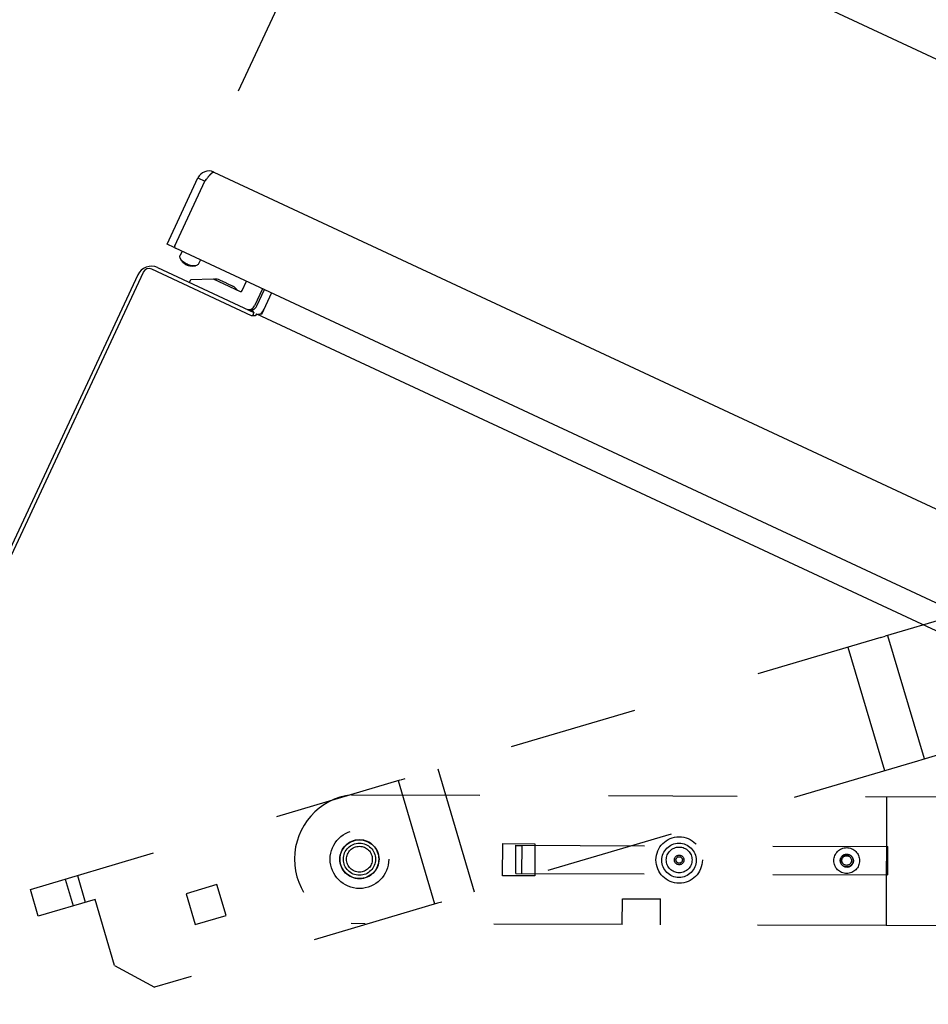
# Model space of a CAD drawing. Header units: inches. Extents: x 0 to 227, y 0 to 147.
# Tile 32 of 247: x 9.46 to 18.28, y 85.61 to 95.15. Entities that reach past the tile are written whole.
import ezdxf

# ---------------------------------------------------------------- set-up
doc = ezdxf.new("R2010")
doc.units = ezdxf.units.IN
doc.header["$LTSCALE"] = 12.466667
doc.header["$MEASUREMENT"] = 0
doc.linetypes.add('HIDDEN', pattern=[0.2, 0.1, -0.1])
doc.layers.get('0').update_dxf_attribs({"linetype": 'CONTINUOUS'})
for name, color, linetype in [('02___PRT_ALL_AXES', 7, 'CONTINUOUS'), ('DEFAULT_2', 8, 'HIDDEN'), ('DIMENSIONS', 7, 'CONTINUOUS')]:
    doc.layers.add(name, color=color, linetype=linetype)
doc.styles.get("Standard").update_dxf_attribs({"font": 'txt', "width": 0.8})
doc.dimstyles.new('DIMSTYLE_2', dxfattribs={"dimtxt": 1, "dimasz": 1.333333, "dimexe": 0.09, "dimexo": 0.07, "dimgap": 0.0375, "dimtad": 0, "dimtih": 1, "dimtoh": 1, "dimzin": 4, "dimdsep": 46, "dimtxsty": 'Standard', "dimblk": '_FILLED', "dimblk1": '_FILLED', "dimblk2": '_FILLED', "dimcen": 0.09, "dimadec": 0, "dimazin": 0, "dimtfac": 1, "dimtofl": 0, "dimtmove": 0, "dimatfit": 3, "dimldrblk": '_FILLED', "dimfxl": 0, "dimtolj": 1, "dimtzin": 4, "dimarcsym": 0})

# ---------------------------------------------------------------- blocks, each defined once
blk = doc.blocks.new('_FILLED')
at = {"color": 0, "linetype": 'ByBlock'}
blk.add_solid([(0, 0), (-1, 0.2), (-1, -0.2)], dxfattribs=at)
blk = doc.blocks.new('*D12')
at = {"layer": 'DIMENSIONS', "color": 2, "linetype": 'Continuous'}
for p, q in [((11.5841, 94.466), (13.418, 98.3989)), ((12.9109, 97.3114), (21.4828, 93.3142)), ((35.5186, 86.7692), (28.1273, 90.2159)), ((34.1918, 83.9239), (36.0258, 87.8568))]:
    blk.add_line(p, q, dxfattribs=at)
at = {"layer": 'DIMENSIONS', "color": 2, "linetype": 'Continuous', "xscale": 1.3333333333, "yscale": 1.3333333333, "zscale": 1.3333333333}
for p, rotation in [((12.9109, 97.3114), 155), ((35.5186, 86.7692), 335)]:
    blk.add_blockref('_FILLED', p, dxfattribs=dict(at, rotation=rotation))
at = {"layer": 'DIMENSIONS', "color": 2, "linetype": 'Continuous', "insert": (23.6273, 92.8142), "char_height": 1, "width": 8, "attachment_point": 2, "line_spacing_factor": 0.9}
blk.add_mtext('24.94\\PSLOPE DOOR', dxfattribs=at)

msp = doc.modelspace()

# ---------------------------------------------------------------- linework, layer by layer
at = {"color": 3, "linetype": 'Continuous'}
for p, q in [((11.3451, 93.6767), (33.7408, 83.2335)), ((10.8904, 92.9785), (11.1896, 93.6202)), ((10.9647, 92.9604), (11.2576, 93.5885)), ((11.2576, 93.5885), (11.2726, 93.6076)), ((11.2726, 93.6076), (11.2789, 93.6156)), ((11.2789, 93.6156), (11.283, 93.6208)), ((11.283, 93.6208), (11.2871, 93.6259)), ((11.2871, 93.6259), (11.2911, 93.6308)), ((33.4166, 82.4744), (10.972, 92.9405)), ((10.6605, 92.705), (9.3571, 89.9099)), ((11.7104, 92.2844), (10.7436, 92.7353)), ((11.9046, 92.5056), (11.8076, 92.2975)), ((11.7575, 92.3038), (11.7491, 92.2857)), ((11.7575, 92.3038), (32.5644, 82.6014))]:
    msp.add_line(p, q, dxfattribs=at)
at = {"color": 7, "linetype": 'Continuous'}
for p, q in [((11.1896, 93.6202), (11.2576, 93.5885)), ((10.9584, 92.9468), (10.8904, 92.9785)), ((10.9647, 92.9604), (10.9584, 92.9468)), ((11.0364, 92.9104), (11.0172, 92.8694)), ((11.034, 92.8145), (11.0216, 92.8362)), ((11.214, 92.8276), (11.1949, 92.7866)), ((10.7996, 92.7505), (11.7331, 92.3152)), ((11.142, 92.7641), (11.1666, 92.7686)), ((10.6069, 92.6804), (9.3209, 89.9225)), ((11.1077, 92.6068), (11.1204, 92.634)), ((11.1204, 92.634), (11.3376, 92.6431)), ((11.3376, 92.6431), (11.6004, 92.5205)), ((11.4663, 92.6007), (11.4033, 92.6301)), ((11.4667, 92.6005), (11.4663, 92.6007)), ((11.4667, 92.6005), (11.5301, 92.571)), ((11.6203, 92.5278), (11.6626, 92.6184)), ((11.8167, 92.5466), (11.7385, 92.3789)), ((11.7627, 92.3787), (11.8366, 92.5373)), ((11.7331, 92.3152), (11.7187, 92.2845)), ((11.7254, 92.3247), (11.7264, 92.3228)), ((11.7258, 92.2996), (11.7297, 92.2837))]:
    msp.add_line(p, q, dxfattribs=at)
at = {"color": 3, "linetype": 'Continuous'}
for points in [[(11.2911, 93.6308), (11.295, 93.6356), (11.297, 93.6379), (11.2989, 93.6402), (11.3008, 93.6424), (11.3027, 93.6446), (11.3045, 93.6467), (11.3063, 93.6487), (11.3081, 93.6507), (11.3099, 93.6527), (11.3116, 93.6546), (11.3133, 93.6564), (11.315, 93.6581), (11.3166, 93.6598), (11.3183, 93.6614), (11.3198, 93.663), (11.3214, 93.6645), (11.3229, 93.6659), (11.3244, 93.6672), (11.3258, 93.6685), (11.3272, 93.6696), (11.3286, 93.6707), (11.3299, 93.6717), (11.3312, 93.6727), (11.3325, 93.6735), (11.3337, 93.6743), (11.3349, 93.675), (11.336, 93.6756), (11.3371, 93.6761), (11.3382, 93.6765), (11.3392, 93.6769), (11.3402, 93.6771), (11.3411, 93.6773), (11.342, 93.6773), (11.3428, 93.6773), (11.3436, 93.6772), (11.3444, 93.677), (11.3451, 93.6767)], [(11.7491, 92.2857), (11.7473, 92.285), (11.7456, 92.2844), (11.744, 92.2839), (11.7426, 92.2835), (11.7413, 92.2832), (11.7401, 92.283), (11.7389, 92.2829), (11.7379, 92.2828), (11.7369, 92.2828), (11.7359, 92.2829), (11.7349, 92.2829), (11.7339, 92.2831), (11.7329, 92.2832), (11.7319, 92.2833), (11.7309, 92.2835), (11.7298, 92.2836), (11.7286, 92.2838), (11.7274, 92.284), (11.726, 92.2841), (11.7245, 92.2842), (11.723, 92.2843), (11.7215, 92.2844), (11.7199, 92.2845), (11.7182, 92.2845), (11.7165, 92.2845), (11.7146, 92.2845), (11.7126, 92.2845), (11.7104, 92.2844)], [(11.7823, 92.2949), (11.7808, 92.2946), (11.7793, 92.2946), (11.778, 92.2947), (11.7768, 92.2949), (11.7757, 92.2953)], [(11.7952, 92.2993), (11.7936, 92.2988), (11.792, 92.2982), (11.7903, 92.2976), (11.7887, 92.297), (11.7871, 92.2963), (11.7855, 92.2958), (11.7838, 92.2953), (11.7823, 92.2949)], [(11.8076, 92.2975), (11.8067, 92.2981), (11.8057, 92.2987), (11.8045, 92.2993), (11.8032, 92.2997), (11.8017, 92.3), (11.8002, 92.3001), (11.7985, 92.3), (11.7967, 92.2997), (11.7952, 92.2993)]]:
    msp.add_lwpolyline(points, dxfattribs=at)
at = {"color": 7, "linetype": 'Continuous'}
for points in [[(11.0216, 92.8362), (11.0178, 92.844), (11.0157, 92.851), (11.0149, 92.8576), (11.0154, 92.8638), (11.0172, 92.8694)], [(11.0387, 92.8149), (11.0318, 92.8221), (11.0259, 92.8295), (11.0216, 92.8362)], [(11.0815, 92.7753), (11.0737, 92.7793), (11.0662, 92.7836), (11.0592, 92.7883), (11.0526, 92.7933), (11.0468, 92.7986), (11.0416, 92.804), (11.0372, 92.8095), (11.034, 92.8145)], [(11.0853, 92.7836), (11.0749, 92.7889), (11.0649, 92.7947), (11.0554, 92.801), (11.0466, 92.8078), (11.0387, 92.8149)], [(11.1949, 92.7866), (11.1917, 92.7816), (11.1873, 92.7772), (11.1817, 92.7735), (11.175, 92.7707), (11.1666, 92.7686)], [(11.142, 92.7641), (11.1361, 92.7634), (11.1291, 92.7632), (11.1216, 92.7637), (11.1138, 92.7648), (11.1058, 92.7666), (11.0976, 92.769), (11.0895, 92.7719), (11.0815, 92.7753)], [(11.1393, 92.768), (11.1288, 92.7695), (11.118, 92.7719), (11.107, 92.7751), (11.0961, 92.779), (11.0853, 92.7836)], [(11.1666, 92.7686), (11.1587, 92.7676), (11.1493, 92.7673), (11.1393, 92.768)], [(11.7159, 92.3403), (11.7163, 92.3403), (11.7168, 92.3402), (11.7174, 92.3399), (11.7181, 92.3393), (11.7188, 92.3383), (11.7195, 92.3371), (11.7203, 92.3357), (11.7211, 92.334), (11.7219, 92.3323), (11.7236, 92.3286)], [(11.7236, 92.3286), (11.7245, 92.3267), (11.7254, 92.3247)], [(11.7264, 92.3228), (11.7275, 92.321), (11.7286, 92.3193), (11.7297, 92.3179), (11.7308, 92.3168), (11.732, 92.3159)]]:
    msp.add_lwpolyline(points, dxfattribs=at)
at = {"color": 3, "linetype": 'Continuous'}
for centre, radius, start, end in [((11.2957, 93.5707), 0.117, 65, 155), ((10.9783, 92.954), 0.015, 155, 245), ((10.7172, 92.6786), 0.0625, 65, 155), ((11.6992, 92.4083), 0.145, 311.11511, 335)]:
    msp.add_arc(centre, radius, start, end, dxfattribs=at)
at = {"color": 7, "linetype": 'Continuous'}
for centre, radius, start, end in [((11.2957, 93.5707), 0.042, 129.15648, 155), ((10.7383, 92.6191), 0.145, 65, 155), ((11.3652, 92.5486), 0.09, 65, 99.64342), ((11.4921, 92.4894), 0.09, 30.35658, 65), ((11.6068, 92.5341), 0.015, 245, 335), ((11.6841, 92.4043), 0.06, 252.56371, 335), ((11.6992, 92.4083), 0.07, 248.87915, 335)]:
    msp.add_arc(centre, radius, start, end, dxfattribs=at)
at = {"layer": '02___PRT_ALL_AXES', "color": 8, "linetype": 'HIDDEN'}
for p, q in [((17.8533, 87.873), (17.4983, 89.0715)), ((13.8742, 86.6944), (13.5192, 87.8929)), ((14.1465, 86.8544), (14.1476, 87.1664)), ((14.1476, 87.1664), (14.4596, 87.1653)), ((14.4596, 87.1653), (14.4585, 86.8533)), ((14.4585, 86.8533), (14.1465, 86.8544)), ((11.3747, 86.7685), (11.0755, 86.6799)), ((11.0755, 86.6799), (11.1642, 86.3808)), ((11.4633, 86.4694), (11.3747, 86.7685)), ((15.3068, 86.3814), (15.3077, 86.6314)), ((15.3077, 86.6314), (15.6777, 86.6301)), ((15.6768, 86.3801), (15.6777, 86.6301)), ((11.1642, 86.3808), (11.4633, 86.4694)), ((15.3068, 86.3814), (12.6756, 86.3906)), ((17.8667, 86.3724), (15.6768, 86.3801))]:
    msp.add_line(p, q, dxfattribs=at)
for centre, radius in [((12.757, 87.0153), 0.19), ((12.757, 87.0153), 0.1875), ((12.757, 87.0153), 0.156), ((15.859, 87.0079), 0.225), ((15.857, 87.0045), 0.1665), ((15.859, 87.0079), 0.125), ((17.484, 87.0022), 0.125), ((17.484, 87.0022), 0.0625), ((17.487, 86.9988), 0.0625), ((15.859, 87.0079), 0.0465), ((15.859, 87.0079), 0.0312)]:
    msp.add_circle(centre, radius, dxfattribs=at)
at = {"layer": 'DEFAULT_2', "color": 8, "linetype": 'HIDDEN'}
for p, q in [((18.9365, 89.4976), (17.8587, 89.1783)), ((17.8163, 89.1658), (13.2011, 87.7987)), ((17.8163, 89.1658), (17.8587, 89.1783)), ((18.2375, 87.9868), (17.8825, 89.1854)), ((19.2915, 88.299), (18.2137, 87.9798)), ((18.1713, 87.9672), (13.5562, 86.6002)), ((18.2137, 87.9798), (18.1713, 87.9672)), ((9.5648, 86.7216), (13.1588, 87.7861)), ((13.4899, 86.5805), (13.1349, 87.7791)), ((13.1588, 87.7861), (13.2011, 87.7987)), ((12.68, 87.6406), (21.2773, 87.6105)), ((17.8711, 87.6224), (17.8667, 86.3724)), ((14.2736, 86.8764), (14.2745, 87.1504)), ((14.2745, 87.1504), (17.8845, 87.1378)), ((14.3345, 87.1462), (14.2745, 87.1464)), ((14.3336, 86.8762), (14.3345, 87.1502)), ((17.8835, 86.8638), (17.8845, 87.1378)), ((14.2736, 86.8764), (17.8835, 86.8638)), ((9.9032, 86.8218), (9.9799, 86.5629)), ((10.0207, 86.8566), (10.0974, 86.5977)), ((9.6415, 86.4627), (9.5648, 86.7216)), ((10.192, 86.6257), (9.6415, 86.4627)), ((10.3818, 85.9853), (10.192, 86.6257)), ((13.5138, 86.5876), (10.7695, 85.7747)), ((13.5562, 86.6002), (13.5138, 86.5876)), ((21.1644, 86.3609), (17.8667, 86.3724)), ((10.3818, 85.9853), (10.7695, 85.7747))]:
    msp.add_line(p, q, dxfattribs=at)
for centre, radius in [((12.757, 87.0153), 0.284), ((12.757, 87.0153), 0.125), ((17.484, 87.0022), 0.125), ((17.484, 87.0022), 0.0465)]:
    msp.add_circle(centre, radius, dxfattribs=at)
msp.add_arc((12.757, 87.0153), 0.63, 97.02337, 262.57663, dxfattribs=at)

# ---------------------------------------------------------------- dimensions: what is measured, and where the dimension line sits
at = {"layer": 'DIMENSIONS', "color": 2, "linetype": 'Continuous'}
dim = msp.add_linear_dim(base=(12.9109, 97.3114), p1=(34.1623, 83.8604), p2=(11.5545, 94.4026), angle=155, text='<>\\PSLOPE DOOR', dimstyle='DIMSTYLE_2', dxfattribs=at)
dim.commit()
dim.dimension.update_dxf_attribs({"geometry": '*D12', "text_midpoint": (23.6273, 91.5642), "dimtype": 160})

doc.saveas('drawing.dxf')
